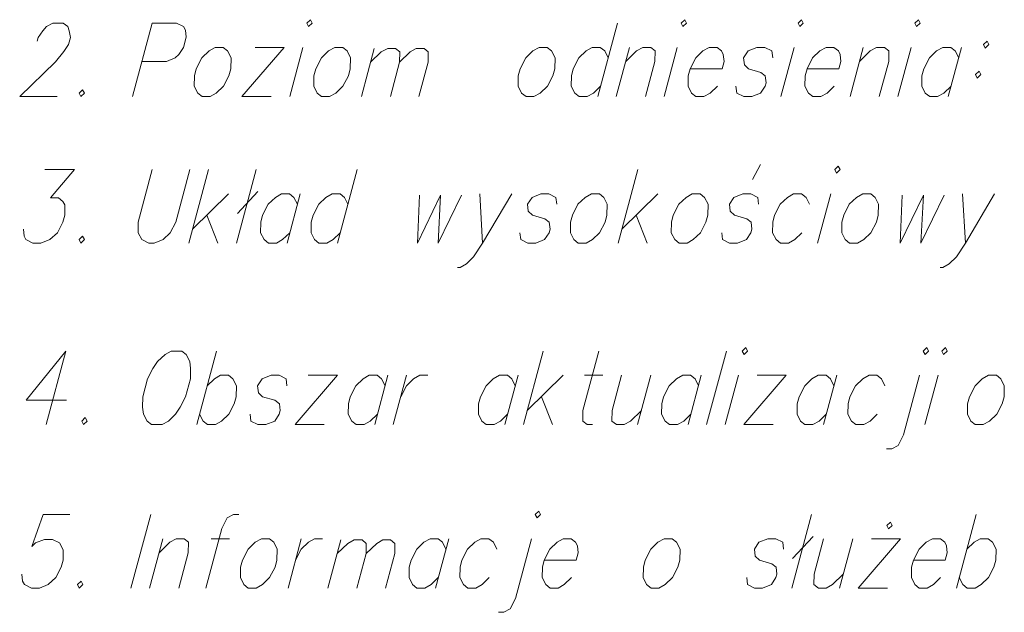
# Model space of a CAD drawing. Header units: millimetres. Extents: x 460 to 2266, y 622 to 2169.
# Tile 28 of 95: x 2015.03 to 2024.25, y 1829.32 to 1834.88. Entities that reach past the tile are written whole.
import ezdxf

# ---------------------------------------------------------------- set-up
doc = ezdxf.new("R2010")
doc.units = ezdxf.units.MM
doc.layers.add('#RAMKA', color=7, linetype='Continuous', lineweight=18)

# ---------------------------------------------------------------- blocks, each defined once
blk = doc.blocks.new('*U258')
at = {"layer": '#RAMKA', "color": 7, "linetype": 'ByBlock', "lineweight": 18}
blk.add_line((5555311.5062, 5636176.6319), (5555311.3826, 5636176.1707), dxfattribs=at)
at = {"layer": '#RAMKA', "color": 7, "linetype": 'ByBlock', "lineweight": 18, "flags": 128}
blk.add_lwpolyline([(5555311.4713, 5636176.5017), (5555311.5721, 5636176.5993), (5555311.6305, 5636176.6319), (5555311.7051, 5636176.6319), (5555311.7462, 5636176.5993), (5555311.7449, 5636176.5017), (5555311.6562, 5636176.1707)], dxfattribs=at)
blk = doc.blocks.new('*U259')
at = {"layer": '#RAMKA', "color": 7, "linetype": 'ByBlock', "lineweight": 18}
blk.add_line((5555311.958, 5636176.6319), (5555312.1321, 5636176.6319), dxfattribs=at)
at = {"layer": '#RAMKA', "color": 7, "linetype": 'ByBlock', "lineweight": 18, "flags": 128}
blk.add_lwpolyline([(5555312.2181, 5636176.8597), (5555312.1683, 5636176.8597), (5555312.1099, 5636176.8272), (5555312.0588, 5636176.7295), (5555311.9091, 5636176.1707)], dxfattribs=at)
blk = doc.blocks.new('*U260')
at = {"layer": '#RAMKA', "color": 7, "linetype": 'ByBlock', "lineweight": 18}
blk.add_line((5555312.8036, 5636176.6319), (5555312.6801, 5636176.1707), dxfattribs=at)
at = {"layer": '#RAMKA', "color": 7, "linetype": 'ByBlock', "lineweight": 18, "flags": 128}
blk.add_lwpolyline([(5555312.7498, 5636176.4311), (5555312.8024, 5636176.5342), (5555312.8695, 5636176.5993), (5555312.928, 5636176.6319), (5555313.0026, 5636176.6319)], dxfattribs=at)
blk = doc.blocks.new('*U261')
at = {"layer": '#RAMKA', "color": 7, "linetype": 'ByBlock', "lineweight": 18}
blk.add_line((5555313.1739, 5636176.6212), (5555313.0532, 5636176.1707), dxfattribs=at)
at = {"layer": '#RAMKA', "color": 7, "linetype": 'ByBlock', "lineweight": 18, "flags": 128}
for points in [[(5555313.1398, 5636176.494), (5555313.2382, 5636176.5894), (5555313.2994, 5636176.6212), (5555313.3723, 5636176.6212), (5555313.4124, 5636176.5894), (5555313.4111, 5636176.494), (5555313.3245, 5636176.1707)], [(5555313.4111, 5636176.494), (5555313.5096, 5636176.5894), (5555313.5667, 5636176.6212), (5555313.6396, 5636176.6212), (5555313.6797, 5636176.5894), (5555313.6784, 5636176.494), (5555313.5918, 5636176.1707)]]:
    blk.add_lwpolyline(points, dxfattribs=at)
blk = doc.blocks.new('*U262')
at = {"layer": '#RAMKA', "color": 7, "linetype": 'ByBlock', "lineweight": 18}
blk.add_line((5555314.1839, 5636176.6319), (5555314.0603, 5636176.1707), dxfattribs=at)
at = {"layer": '#RAMKA', "color": 7, "linetype": 'ByBlock', "lineweight": 18, "flags": 128}
blk.add_lwpolyline([(5555314.1577, 5636176.5342), (5555314.1254, 5636176.5993), (5555314.0844, 5636176.6319), (5555314.0098, 5636176.6319), (5555313.9513, 5636176.5993), (5555313.8841, 5636176.5342), (5555313.8316, 5636176.4311), (5555313.8142, 5636176.366), (5555313.8129, 5636176.2684), (5555313.8452, 5636176.2033), (5555313.8862, 5636176.1707), (5555313.9609, 5636176.1707), (5555314.0193, 5636176.2033), (5555314.0865, 5636176.2684)], dxfattribs=at)
blk = doc.blocks.new('*U263')
at = {"layer": '#RAMKA', "color": 7, "linetype": 'ByBlock', "lineweight": 18, "flags": 128}
for points in [[(5555314.9952, 5636176.8597), (5555315.0114, 5636176.8272), (5555315.045, 5636176.8597), (5555315.0288, 5636176.8923), (5555314.9952, 5636176.8597)], [(5555314.9591, 5636176.6319), (5555314.8093, 5636176.0731), (5555314.7583, 5636175.9754), (5555314.6998, 5636175.9429), (5555314.6501, 5636175.9429)]]:
    blk.add_lwpolyline(points, dxfattribs=at)
blk = doc.blocks.new('*U264')
at = {"layer": '#RAMKA', "color": 7, "linetype": 'ByBlock', "lineweight": 18}
for p, q in [((5555317.582, 5636176.8597), (5555317.3974, 5636176.1707)), ((5555317.5973, 5636176.6536), (5555317.4052, 5636176.4474))]:
    blk.add_line(p, q, dxfattribs=at)
blk = doc.blocks.new('*U265')
at = {"layer": '#RAMKA', "color": 7, "linetype": 'ByBlock', "lineweight": 18}
blk.add_line((5555317.9686, 5636176.6319), (5555317.8451, 5636176.1707), dxfattribs=at)
at = {"layer": '#RAMKA', "color": 7, "linetype": 'ByBlock', "lineweight": 18, "flags": 128}
blk.add_lwpolyline([(5555317.695, 5636176.6319), (5555317.6064, 5636176.3009), (5555317.6051, 5636176.2033), (5555317.6461, 5636176.1707), (5555317.7207, 5636176.1707), (5555317.7792, 5636176.2033), (5555317.88, 5636176.3009)], dxfattribs=at)
blk = doc.blocks.new('*U266')
at = {"layer": '#RAMKA', "color": 7, "linetype": 'ByBlock', "lineweight": 18}
for p, q in [((5555318.4163, 5636176.6319), (5555318.0192, 5636176.1707)), ((5555318.1427, 5636176.6319), (5555318.4163, 5636176.6319)), ((5555318.0192, 5636176.1707), (5555318.2928, 5636176.1707))]:
    blk.add_line(p, q, dxfattribs=at)
at = {"layer": '#RAMKA', "color": 7, "linetype": 'ByBlock', "lineweight": 18, "flags": 128}
blk.add_lwpolyline([(5555318.2881, 5636176.7566), (5555318.3043, 5636176.7241), (5555318.3379, 5636176.7566), (5555318.3217, 5636176.7892), (5555318.2881, 5636176.7566)], dxfattribs=at)
blk = doc.blocks.new('*U267')
at = {"layer": '#RAMKA', "color": 7, "linetype": 'ByBlock', "lineweight": 18}
blk.add_line((5555319.1241, 5636176.8597), (5555318.9395, 5636176.1707), dxfattribs=at)
at = {"layer": '#RAMKA', "color": 7, "linetype": 'ByBlock', "lineweight": 18, "flags": 128}
blk.add_lwpolyline([(5555319.0369, 5636176.5342), (5555319.1041, 5636176.5993), (5555319.1625, 5636176.6319), (5555319.2371, 5636176.6319), (5555319.2782, 5636176.5993), (5555319.3105, 5636176.5342), (5555319.3077, 5636176.4311), (5555319.2903, 5636176.366), (5555319.2392, 5636176.2684), (5555319.172, 5636176.2033), (5555319.1136, 5636176.1707), (5555319.039, 5636176.1707), (5555318.9979, 5636176.2033), (5555318.9656, 5636176.2684)], dxfattribs=at)
blk = doc.blocks.new('*U346')
at = {"layer": '#RAMKA', "color": 7, "linetype": 'ByBlock', "lineweight": 18}
blk.add_line((5555311.4079, 5636181.4659), (5555311.2233, 5636180.7769), dxfattribs=at)
at = {"layer": '#RAMKA', "color": 7, "linetype": 'ByBlock', "lineweight": 18, "flags": 128}
blk.add_lwpolyline([(5555311.4079, 5636181.4659), (5555311.6359, 5636181.4659), (5555311.7018, 5636181.4334), (5555311.718, 5636181.4008), (5555311.7254, 5636181.3357), (5555311.6992, 5636181.2381), (5555311.6569, 5636181.173), (5555311.6233, 5636181.1404), (5555311.54, 5636181.1079), (5555311.3119, 5636181.1079)], dxfattribs=at)
blk = doc.blocks.new('*U347')
at = {"layer": '#RAMKA', "color": 7, "linetype": 'ByBlock', "lineweight": 18}
for p, q in [((5555312.6444, 5636181.2381), (5555312.2472, 5636180.7769)), ((5555312.3708, 5636181.2381), (5555312.6444, 5636181.2381)), ((5555312.2472, 5636180.7769), (5555312.5208, 5636180.7769))]:
    blk.add_line(p, q, dxfattribs=at)
blk = doc.blocks.new('*U348')
at = {"layer": '#RAMKA', "color": 7, "linetype": 'ByBlock', "lineweight": 18}
blk.add_line((5555312.8185, 5636181.2381), (5555312.6949, 5636180.7769), dxfattribs=at)
at = {"layer": '#RAMKA', "color": 7, "linetype": 'ByBlock', "lineweight": 18, "flags": 128}
blk.add_lwpolyline([(5555312.8547, 5636181.4659), (5555312.8708, 5636181.4334), (5555312.9044, 5636181.4659), (5555312.8883, 5636181.4985), (5555312.8547, 5636181.4659)], dxfattribs=at)
blk = doc.blocks.new('*U349')
at = {"layer": '#RAMKA', "color": 7, "linetype": 'ByBlock', "lineweight": 18}
blk.add_line((5555313.4872, 5636181.2274), (5555313.3665, 5636180.7769), dxfattribs=at)
at = {"layer": '#RAMKA', "color": 7, "linetype": 'ByBlock', "lineweight": 18, "flags": 128}
for points in [[(5555313.4531, 5636181.1002), (5555313.5515, 5636181.1956), (5555313.6127, 5636181.2274), (5555313.6856, 5636181.2274), (5555313.7257, 5636181.1956), (5555313.7245, 5636181.1002), (5555313.6378, 5636180.7769)], [(5555313.7245, 5636181.1002), (5555313.8229, 5636181.1956), (5555313.88, 5636181.2274), (5555313.9529, 5636181.2274), (5555313.993, 5636181.1956), (5555313.9918, 5636181.1002), (5555313.9051, 5636180.7769)]]:
    blk.add_lwpolyline(points, dxfattribs=at)
blk = doc.blocks.new('*U350')
at = {"layer": '#RAMKA', "color": 7, "linetype": 'ByBlock', "lineweight": 18}
blk.add_line((5555315.7644, 5636181.4659), (5555315.5798, 5636180.7769), dxfattribs=at)
at = {"layer": '#RAMKA', "color": 7, "linetype": 'ByBlock', "lineweight": 18, "flags": 128}
blk.add_lwpolyline([(5555315.6772, 5636181.1404), (5555315.6449, 5636181.2055), (5555315.6039, 5636181.2381), (5555315.5293, 5636181.2381), (5555315.4708, 5636181.2055), (5555315.4036, 5636181.1404), (5555315.3511, 5636181.0373), (5555315.3337, 5636180.9722), (5555315.3324, 5636180.8746), (5555315.3647, 5636180.8095), (5555315.4057, 5636180.7769), (5555315.4803, 5636180.7769), (5555315.5388, 5636180.8095), (5555315.606, 5636180.8746)], dxfattribs=at)
blk = doc.blocks.new('*U351')
at = {"layer": '#RAMKA', "color": 7, "linetype": 'ByBlock', "lineweight": 18}
blk.add_line((5555315.8775, 5636181.2381), (5555315.7539, 5636180.7769), dxfattribs=at)
at = {"layer": '#RAMKA', "color": 7, "linetype": 'ByBlock', "lineweight": 18, "flags": 128}
blk.add_lwpolyline([(5555315.8426, 5636181.1079), (5555315.9434, 5636181.2055), (5555316.0018, 5636181.2381), (5555316.0765, 5636181.2381), (5555316.1175, 5636181.2055), (5555316.1162, 5636181.1079), (5555316.0275, 5636180.7769)], dxfattribs=at)
blk = doc.blocks.new('*U352')
at = {"layer": '#RAMKA', "color": 7, "linetype": 'ByBlock', "lineweight": 18}
blk.add_line((5555316.3252, 5636181.2381), (5555316.2016, 5636180.7769), dxfattribs=at)
at = {"layer": '#RAMKA', "color": 7, "linetype": 'ByBlock', "lineweight": 18, "flags": 128}
blk.add_lwpolyline([(5555316.3614, 5636181.4659), (5555316.3775, 5636181.4334), (5555316.4111, 5636181.4659), (5555316.395, 5636181.4985), (5555316.3614, 5636181.4659)], dxfattribs=at)
blk = doc.blocks.new('*U353')
at = {"layer": '#RAMKA', "color": 7, "linetype": 'ByBlock', "lineweight": 18}
blk.add_line((5555317.4196, 5636181.2381), (5555317.296, 5636180.7769), dxfattribs=at)
at = {"layer": '#RAMKA', "color": 7, "linetype": 'ByBlock', "lineweight": 18, "flags": 128}
blk.add_lwpolyline([(5555317.4558, 5636181.4659), (5555317.4719, 5636181.4334), (5555317.5055, 5636181.4659), (5555317.4894, 5636181.4985), (5555317.4558, 5636181.4659)], dxfattribs=at)
blk = doc.blocks.new('*U354')
at = {"layer": '#RAMKA', "color": 7, "linetype": 'ByBlock', "lineweight": 18}
blk.add_line((5555318.0663, 5636181.2381), (5555317.9427, 5636180.7769), dxfattribs=at)
at = {"layer": '#RAMKA', "color": 7, "linetype": 'ByBlock', "lineweight": 18, "flags": 128}
blk.add_lwpolyline([(5555318.0314, 5636181.1079), (5555318.1322, 5636181.2055), (5555318.1906, 5636181.2381), (5555318.2652, 5636181.2381), (5555318.3063, 5636181.2055), (5555318.305, 5636181.1079), (5555318.2163, 5636180.7769)], dxfattribs=at)
blk = doc.blocks.new('*U355')
at = {"layer": '#RAMKA', "color": 7, "linetype": 'ByBlock', "lineweight": 18}
blk.add_line((5555318.514, 5636181.2381), (5555318.3904, 5636180.7769), dxfattribs=at)
at = {"layer": '#RAMKA', "color": 7, "linetype": 'ByBlock', "lineweight": 18, "flags": 128}
blk.add_lwpolyline([(5555318.5501, 5636181.4659), (5555318.5663, 5636181.4334), (5555318.5999, 5636181.4659), (5555318.5837, 5636181.4985), (5555318.5501, 5636181.4659)], dxfattribs=at)
blk = doc.blocks.new('*U356')
at = {"layer": '#RAMKA', "color": 7, "linetype": 'ByBlock', "lineweight": 18}
blk.add_line((5555318.9865, 5636181.2381), (5555318.863, 5636180.7769), dxfattribs=at)
at = {"layer": '#RAMKA', "color": 7, "linetype": 'ByBlock', "lineweight": 18, "flags": 128}
blk.add_lwpolyline([(5555318.9604, 5636181.1404), (5555318.9281, 5636181.2055), (5555318.8871, 5636181.2381), (5555318.8124, 5636181.2381), (5555318.754, 5636181.2055), (5555318.6868, 5636181.1404), (5555318.6343, 5636181.0373), (5555318.6168, 5636180.9722), (5555318.6155, 5636180.8746), (5555318.6478, 5636180.8095), (5555318.6889, 5636180.7769), (5555318.7635, 5636180.7769), (5555318.822, 5636180.8095), (5555318.8891, 5636180.8746)], dxfattribs=at)
blk = doc.blocks.new('*U357')
at = {"layer": '#RAMKA', "color": 7, "linetype": 'ByBlock', "lineweight": 18, "flags": 128}
for points in [[(5555319.2264, 5636181.2977), (5555319.1928, 5636181.2652), (5555319.2089, 5636181.2326), (5555319.2425, 5636181.2652), (5555319.2264, 5636181.2977)], [(5555319.1508, 5636181.0156), (5555319.1172, 5636180.9831), (5555319.1333, 5636180.9505), (5555319.1669, 5636180.9831), (5555319.1508, 5636181.0156)]]:
    blk.add_lwpolyline(points, dxfattribs=at)
blk = doc.blocks.new('*U365')
at = {"layer": '#RAMKA', "color": 7, "linetype": 'ByBlock', "lineweight": 18}
for p, q in [((5555311.9344, 5636180.0931), (5555311.7498, 5636179.4041)), ((5555312.1221, 5636179.8652), (5555311.7847, 5636179.5343)), ((5555311.919, 5636179.6645), (5555312.0234, 5636179.4041))]:
    blk.add_line(p, q, dxfattribs=at)
blk = doc.blocks.new('*U366')
at = {"layer": '#RAMKA', "color": 7, "linetype": 'ByBlock', "lineweight": 18}
for p, q in [((5555312.3821, 5636180.0931), (5555312.1975, 5636179.4041)), ((5555312.3974, 5636179.8869), (5555312.2053, 5636179.6808))]:
    blk.add_line(p, q, dxfattribs=at)
blk = doc.blocks.new('*U367')
at = {"layer": '#RAMKA', "color": 7, "linetype": 'ByBlock', "lineweight": 18}
blk.add_line((5555312.7936, 5636179.8652), (5555312.6701, 5636179.4041), dxfattribs=at)
at = {"layer": '#RAMKA', "color": 7, "linetype": 'ByBlock', "lineweight": 18, "flags": 128}
blk.add_lwpolyline([(5555312.7675, 5636179.7676), (5555312.7351, 5636179.8327), (5555312.6941, 5636179.8652), (5555312.6195, 5636179.8652), (5555312.561, 5636179.8327), (5555312.4939, 5636179.7676), (5555312.4414, 5636179.6645), (5555312.4239, 5636179.5994), (5555312.4226, 5636179.5017), (5555312.4549, 5636179.4366), (5555312.4959, 5636179.4041), (5555312.5706, 5636179.4041), (5555312.629, 5636179.4366), (5555312.6962, 5636179.5017)], dxfattribs=at)
blk = doc.blocks.new('*U368')
at = {"layer": '#RAMKA', "color": 7, "linetype": 'ByBlock', "lineweight": 18}
blk.add_line((5555313.3272, 5636180.0931), (5555313.1426, 5636179.4041), dxfattribs=at)
at = {"layer": '#RAMKA', "color": 7, "linetype": 'ByBlock', "lineweight": 18, "flags": 128}
blk.add_lwpolyline([(5555313.24, 5636179.7676), (5555313.2077, 5636179.8327), (5555313.1667, 5636179.8652), (5555313.0921, 5636179.8652), (5555313.0336, 5636179.8327), (5555312.9664, 5636179.7676), (5555312.9139, 5636179.6645), (5555312.8965, 5636179.5994), (5555312.8952, 5636179.5017), (5555312.9275, 5636179.4366), (5555312.9685, 5636179.4041), (5555313.0431, 5636179.4041), (5555313.1016, 5636179.4366), (5555313.1688, 5636179.5017)], dxfattribs=at)
blk = doc.blocks.new('*U369')
at = {"layer": '#RAMKA', "color": 7, "linetype": 'ByBlock', "lineweight": 18}
blk.add_line((5555314.4758, 5636179.8652), (5555314.5015, 5636179.4041), dxfattribs=at)
at = {"layer": '#RAMKA', "color": 7, "linetype": 'ByBlock', "lineweight": 18, "flags": 128}
blk.add_lwpolyline([(5555314.7743, 5636179.8652), (5555314.5015, 5636179.4041), (5555314.4169, 5636179.2739), (5555314.3497, 5636179.2088), (5555314.2912, 5636179.1762), (5555314.2663, 5636179.1762)], dxfattribs=at)
blk = doc.blocks.new('*U370')
at = {"layer": '#RAMKA', "color": 7, "linetype": 'ByBlock', "lineweight": 18}
for p, q in [((5555315.9546, 5636180.0931), (5555315.77, 5636179.4041)), ((5555316.1423, 5636179.8652), (5555315.8049, 5636179.5343)), ((5555315.9392, 5636179.6645), (5555316.0436, 5636179.4041))]:
    blk.add_line(p, q, dxfattribs=at)
blk = doc.blocks.new('*U371')
at = {"layer": '#RAMKA', "color": 7, "linetype": 'ByBlock', "lineweight": 18}
blk.add_line((5555317.0284, 5636180.0008), (5555317.1035, 5636180.1419), dxfattribs=at)
at = {"layer": '#RAMKA', "color": 7, "linetype": 'ByBlock', "lineweight": 18, "flags": 128}
blk.add_lwpolyline([(5555317.0861, 5636179.7676), (5555317.0787, 5636179.8327), (5555317.0128, 5636179.8652), (5555316.9382, 5636179.8652), (5555316.8549, 5636179.8327), (5555316.8125, 5636179.7676), (5555316.82, 5636179.7025), (5555316.8595, 5636179.6645), (5555316.9752, 5636179.6319), (5555317.0162, 5636179.5994), (5555317.0236, 5636179.5343), (5555317.0149, 5636179.5017), (5555316.9726, 5636179.4366), (5555316.8892, 5636179.4041), (5555316.8146, 5636179.4041), (5555316.7487, 5636179.4366), (5555316.7413, 5636179.5017)], dxfattribs=at)
blk = doc.blocks.new('*U372')
at = {"layer": '#RAMKA', "color": 7, "linetype": 'ByBlock', "lineweight": 18}
blk.add_line((5555317.7631, 5636179.8652), (5555317.6395, 5636179.4041), dxfattribs=at)
at = {"layer": '#RAMKA', "color": 7, "linetype": 'ByBlock', "lineweight": 18, "flags": 128}
blk.add_lwpolyline([(5555317.7993, 5636180.0931), (5555317.8154, 5636180.0605), (5555317.849, 5636180.0931), (5555317.8329, 5636180.1256), (5555317.7993, 5636180.0931)], dxfattribs=at)
blk = doc.blocks.new('*U373')
at = {"layer": '#RAMKA', "color": 7, "linetype": 'ByBlock', "lineweight": 18}
blk.add_line((5555318.9976, 5636179.8652), (5555319.0233, 5636179.4041), dxfattribs=at)
at = {"layer": '#RAMKA', "color": 7, "linetype": 'ByBlock', "lineweight": 18, "flags": 128}
blk.add_lwpolyline([(5555319.2961, 5636179.8652), (5555319.0233, 5636179.4041), (5555318.9386, 5636179.2739), (5555318.8715, 5636179.2088), (5555318.813, 5636179.1762), (5555318.7881, 5636179.1762)], dxfattribs=at)
blk = doc.blocks.new('*U383')
at = {"layer": '#RAMKA', "color": 7, "linetype": 'ByBlock', "lineweight": 18}
blk.add_line((5555310.5997, 5636178.3923), (5555310.415, 5636177.7033), dxfattribs=at)
at = {"layer": '#RAMKA', "color": 7, "linetype": 'ByBlock', "lineweight": 18, "flags": 128}
blk.add_lwpolyline([(5555310.5997, 5636178.3923), (5555310.2274, 5636177.9311), (5555310.6046, 5636177.9311)], dxfattribs=at)
blk = doc.blocks.new('*U384')
at = {"layer": '#RAMKA', "color": 7, "linetype": 'ByBlock', "lineweight": 18}
blk.add_line((5555312.0092, 5636178.3923), (5555311.8245, 5636177.7033), dxfattribs=at)
at = {"layer": '#RAMKA', "color": 7, "linetype": 'ByBlock', "lineweight": 18, "flags": 128}
blk.add_lwpolyline([(5555311.9219, 5636178.0668), (5555311.9891, 5636178.1319), (5555312.0476, 5636178.1645), (5555312.1222, 5636178.1645), (5555312.1632, 5636178.1319), (5555312.1955, 5636178.0668), (5555312.1928, 5636177.9637), (5555312.1753, 5636177.8986), (5555312.1243, 5636177.8009), (5555312.0571, 5636177.7358), (5555311.9986, 5636177.7033), (5555311.924, 5636177.7033), (5555311.883, 5636177.7358), (5555311.8507, 5636177.8009)], dxfattribs=at)
blk = doc.blocks.new('*U385')
at = {"layer": '#RAMKA', "color": 7, "linetype": 'ByBlock', "lineweight": 18}
for p, q in [((5555313.142, 5636178.1645), (5555312.7448, 5636177.7033)), ((5555312.8684, 5636178.1645), (5555313.142, 5636178.1645)), ((5555312.7448, 5636177.7033), (5555313.0184, 5636177.7033))]:
    blk.add_line(p, q, dxfattribs=at)
blk = doc.blocks.new('*U386')
at = {"layer": '#RAMKA', "color": 7, "linetype": 'ByBlock', "lineweight": 18}
blk.add_line((5555313.6146, 5636178.1645), (5555313.491, 5636177.7033), dxfattribs=at)
at = {"layer": '#RAMKA', "color": 7, "linetype": 'ByBlock', "lineweight": 18, "flags": 128}
blk.add_lwpolyline([(5555313.5884, 5636178.0668), (5555313.5561, 5636178.1319), (5555313.5151, 5636178.1645), (5555313.4405, 5636178.1645), (5555313.382, 5636178.1319), (5555313.3148, 5636178.0668), (5555313.2623, 5636177.9637), (5555313.2449, 5636177.8986), (5555313.2436, 5636177.8009), (5555313.2759, 5636177.7358), (5555313.3169, 5636177.7033), (5555313.3915, 5636177.7033), (5555313.45, 5636177.7358), (5555313.5172, 5636177.8009)], dxfattribs=at)
blk = doc.blocks.new('*U387')
at = {"layer": '#RAMKA', "color": 7, "linetype": 'ByBlock', "lineweight": 18}
blk.add_line((5555313.7887, 5636178.1645), (5555313.6651, 5636177.7033), dxfattribs=at)
at = {"layer": '#RAMKA', "color": 7, "linetype": 'ByBlock', "lineweight": 18, "flags": 128}
blk.add_lwpolyline([(5555313.7349, 5636177.9637), (5555313.7874, 5636178.0668), (5555313.8546, 5636178.1319), (5555313.913, 5636178.1645), (5555313.9877, 5636178.1645)], dxfattribs=at)
blk = doc.blocks.new('*U388')
at = {"layer": '#RAMKA', "color": 7, "linetype": 'ByBlock', "lineweight": 18}
blk.add_line((5555314.8333, 5636178.1645), (5555314.7097, 5636177.7033), dxfattribs=at)
at = {"layer": '#RAMKA', "color": 7, "linetype": 'ByBlock', "lineweight": 18, "flags": 128}
blk.add_lwpolyline([(5555314.8072, 5636178.0668), (5555314.7748, 5636178.1319), (5555314.7338, 5636178.1645), (5555314.6592, 5636178.1645), (5555314.6007, 5636178.1319), (5555314.5336, 5636178.0668), (5555314.4811, 5636177.9637), (5555314.4636, 5636177.8986), (5555314.4623, 5636177.8009), (5555314.4946, 5636177.7358), (5555314.5356, 5636177.7033), (5555314.6103, 5636177.7033), (5555314.6687, 5636177.7358), (5555314.7359, 5636177.8009)], dxfattribs=at)
blk = doc.blocks.new('*U389')
at = {"layer": '#RAMKA', "color": 7, "linetype": 'ByBlock', "lineweight": 18}
for p, q in [((5555315.0685, 5636178.3923), (5555314.8839, 5636177.7033)), ((5555315.2561, 5636178.1645), (5555314.9187, 5636177.8335)), ((5555315.0531, 5636177.9637), (5555315.1575, 5636177.7033))]:
    blk.add_line(p, q, dxfattribs=at)
blk = doc.blocks.new('*U390')
at = {"layer": '#RAMKA', "color": 7, "linetype": 'ByBlock', "lineweight": 18}
blk.add_line((5555315.4551, 5636178.1645), (5555315.6292, 5636178.1645), dxfattribs=at)
at = {"layer": '#RAMKA', "color": 7, "linetype": 'ByBlock', "lineweight": 18, "flags": 128}
blk.add_lwpolyline([(5555315.5908, 5636178.3923), (5555315.4411, 5636177.8335), (5555315.4398, 5636177.7358), (5555315.4808, 5636177.7033), (5555315.5305, 5636177.7033)], dxfattribs=at)
blk = doc.blocks.new('*U391')
at = {"layer": '#RAMKA', "color": 7, "linetype": 'ByBlock', "lineweight": 18}
blk.add_line((5555316.0769, 5636178.1645), (5555315.9534, 5636177.7033), dxfattribs=at)
at = {"layer": '#RAMKA', "color": 7, "linetype": 'ByBlock', "lineweight": 18, "flags": 128}
blk.add_lwpolyline([(5555315.8033, 5636178.1645), (5555315.7147, 5636177.8335), (5555315.7134, 5636177.7358), (5555315.7544, 5636177.7033), (5555315.829, 5636177.7033), (5555315.8875, 5636177.7358), (5555315.9883, 5636177.8335)], dxfattribs=at)
blk = doc.blocks.new('*U392')
at = {"layer": '#RAMKA', "color": 7, "linetype": 'ByBlock', "lineweight": 18}
blk.add_line((5555316.5495, 5636178.1645), (5555316.426, 5636177.7033), dxfattribs=at)
at = {"layer": '#RAMKA', "color": 7, "linetype": 'ByBlock', "lineweight": 18, "flags": 128}
blk.add_lwpolyline([(5555316.5234, 5636178.0668), (5555316.4911, 5636178.1319), (5555316.45, 5636178.1645), (5555316.3754, 5636178.1645), (5555316.3169, 5636178.1319), (5555316.2498, 5636178.0668), (5555316.1973, 5636177.9637), (5555316.1798, 5636177.8986), (5555316.1785, 5636177.8009), (5555316.2108, 5636177.7358), (5555316.2518, 5636177.7033), (5555316.3265, 5636177.7033), (5555316.3849, 5636177.7358), (5555316.4521, 5636177.8009)], dxfattribs=at)
blk = doc.blocks.new('*U393')
at = {"layer": '#RAMKA', "color": 7, "linetype": 'ByBlock', "lineweight": 18}
blk.add_line((5555316.8977, 5636178.1645), (5555316.7742, 5636177.7033), dxfattribs=at)
at = {"layer": '#RAMKA', "color": 7, "linetype": 'ByBlock', "lineweight": 18, "flags": 128}
blk.add_lwpolyline([(5555316.9339, 5636178.3923), (5555316.9501, 5636178.3597), (5555316.9837, 5636178.3923), (5555316.9675, 5636178.4248), (5555316.9339, 5636178.3923)], dxfattribs=at)
blk = doc.blocks.new('*U394')
at = {"layer": '#RAMKA', "color": 7, "linetype": 'ByBlock', "lineweight": 18}
for p, q in [((5555317.3454, 5636178.1645), (5555316.9483, 5636177.7033)), ((5555317.0718, 5636178.1645), (5555317.3454, 5636178.1645)), ((5555316.9483, 5636177.7033), (5555317.2219, 5636177.7033))]:
    blk.add_line(p, q, dxfattribs=at)
blk = doc.blocks.new('*U395')
at = {"layer": '#RAMKA', "color": 7, "linetype": 'ByBlock', "lineweight": 18}
blk.add_line((5555317.818, 5636178.1645), (5555317.6944, 5636177.7033), dxfattribs=at)
at = {"layer": '#RAMKA', "color": 7, "linetype": 'ByBlock', "lineweight": 18, "flags": 128}
blk.add_lwpolyline([(5555317.7919, 5636178.0668), (5555317.7595, 5636178.1319), (5555317.7185, 5636178.1645), (5555317.6439, 5636178.1645), (5555317.5854, 5636178.1319), (5555317.5183, 5636178.0668), (5555317.4658, 5636177.9637), (5555317.4483, 5636177.8986), (5555317.447, 5636177.8009), (5555317.4793, 5636177.7358), (5555317.5203, 5636177.7033), (5555317.595, 5636177.7033), (5555317.6534, 5636177.7358), (5555317.7206, 5636177.8009)], dxfattribs=at)
blk = doc.blocks.new('*U396')
at = {"layer": '#RAMKA', "color": 7, "linetype": 'ByBlock', "lineweight": 18, "flags": 128}
for points in [[(5555318.6294, 5636178.3923), (5555318.6455, 5636178.3597), (5555318.6791, 5636178.3923), (5555318.6629, 5636178.4248), (5555318.6294, 5636178.3923)], [(5555318.5932, 5636178.1645), (5555318.4434, 5636177.6057), (5555318.3924, 5636177.508), (5555318.3339, 5636177.4755), (5555318.2842, 5636177.4755)]]:
    blk.add_lwpolyline(points, dxfattribs=at)
blk = doc.blocks.new('*U397')
at = {"layer": '#RAMKA', "color": 7, "linetype": 'ByBlock', "lineweight": 18}
blk.add_line((5555318.7673, 5636178.1645), (5555318.6437, 5636177.7033), dxfattribs=at)
at = {"layer": '#RAMKA', "color": 7, "linetype": 'ByBlock', "lineweight": 18, "flags": 128}
blk.add_lwpolyline([(5555318.8035, 5636178.3923), (5555318.8196, 5636178.3597), (5555318.8532, 5636178.3923), (5555318.8371, 5636178.4248), (5555318.8035, 5636178.3923)], dxfattribs=at)

msp = doc.modelspace()

# ---------------------------------------------------------------- linework, layer by layer
at = {"layer": '#RAMKA', "color": 7, "linetype": 'Continuous', "lineweight": 18}
for p, q in [((2021.6496, 1831.7695), (2021.4649, 1831.0805)), ((2016.258, 1830.2369), (2016.0734, 1829.5479))]:
    msp.add_line(p, q, dxfattribs=at)
at = {"layer": '#RAMKA', "color": 7, "linetype": 'Continuous', "lineweight": 18, "flags": 128}
for points in [[(2015.1955, 1834.6749), (2015.2042, 1834.7075), (2015.2465, 1834.7726), (2015.2816, 1834.8106), (2015.34, 1834.8432), (2015.4395, 1834.8432), (2015.4805, 1834.8106), (2015.4952, 1834.7726), (2015.5068, 1834.7075), (2015.4894, 1834.6424), (2015.4429, 1834.5773), (2015.367, 1834.4796), (2015.031, 1834.1542), (2015.3834, 1834.1542)], [(2016.8626, 1834.6153), (2016.8041, 1834.5828), (2016.7369, 1834.5177), (2016.6844, 1834.4145), (2016.667, 1834.3494), (2016.6657, 1834.2518), (2016.698, 1834.1867), (2016.739, 1834.1542), (2016.8136, 1834.1542), (2016.8721, 1834.1867), (2016.9393, 1834.2518), (2016.9903, 1834.3494), (2017.0078, 1834.4145), (2017.0105, 1834.5177), (2016.9782, 1834.5828), (2016.9372, 1834.6153), (2016.8626, 1834.6153)], [(2017.9818, 1834.6153), (2017.9234, 1834.5828), (2017.8562, 1834.5177), (2017.8037, 1834.4145), (2017.7862, 1834.3494), (2017.785, 1834.2518), (2017.8173, 1834.1867), (2017.8583, 1834.1542), (2017.9329, 1834.1542), (2017.9914, 1834.1867), (2018.0586, 1834.2518), (2018.1096, 1834.3494), (2018.127, 1834.4145), (2018.1298, 1834.5177), (2018.0975, 1834.5828), (2018.0565, 1834.6153), (2017.9818, 1834.6153)], [(2019.8967, 1834.6153), (2019.8382, 1834.5828), (2019.7711, 1834.5177), (2019.7185, 1834.4145), (2019.7011, 1834.3494), (2019.6998, 1834.2518), (2019.7321, 1834.1867), (2019.7731, 1834.1542), (2019.8478, 1834.1542), (2019.9062, 1834.1867), (2019.9734, 1834.2518), (2020.0244, 1834.3494), (2020.0419, 1834.4145), (2020.0446, 1834.5177), (2020.0123, 1834.5828), (2019.9713, 1834.6153), (2019.8967, 1834.6153)], [(2021.3104, 1834.4145), (2021.6089, 1834.4145), (2021.6278, 1834.4851), (2021.6203, 1834.5502), (2021.6042, 1834.5828), (2021.5632, 1834.6153), (2021.4885, 1834.6153), (2021.4301, 1834.5828), (2021.3629, 1834.5177), (2021.3104, 1834.4145), (2021.2929, 1834.3494), (2021.2917, 1834.2518), (2021.324, 1834.1867), (2021.365, 1834.1542), (2021.4396, 1834.1542), (2021.4981, 1834.1867), (2021.5653, 1834.2518)], [(2022.0842, 1834.5177), (2022.0768, 1834.5828), (2022.0109, 1834.6153), (2021.9363, 1834.6153), (2021.8529, 1834.5828), (2021.8106, 1834.5177), (2021.818, 1834.4526), (2021.8576, 1834.4145), (2021.9732, 1834.382), (2022.0142, 1834.3494), (2022.0217, 1834.2843), (2022.013, 1834.2518), (2021.9706, 1834.1867), (2021.8873, 1834.1542), (2021.8127, 1834.1542), (2021.7468, 1834.1867), (2021.7394, 1834.2518)], [(2022.4048, 1834.4145), (2022.7032, 1834.4145), (2022.7222, 1834.4851), (2022.7147, 1834.5502), (2022.6986, 1834.5828), (2022.6576, 1834.6153), (2022.5829, 1834.6153), (2022.5245, 1834.5828), (2022.4573, 1834.5177), (2022.4048, 1834.4145), (2022.3873, 1834.3494), (2022.386, 1834.2518), (2022.4183, 1834.1867), (2022.4594, 1834.1542), (2022.534, 1834.1542), (2022.5925, 1834.1867), (2022.6596, 1834.2518)], [(2015.6206, 1834.2193), (2015.587, 1834.1867), (2015.6032, 1834.1542), (2015.6368, 1834.1867), (2015.6206, 1834.2193)], [(2015.2654, 1833.4703), (2015.5432, 1833.4703), (2015.3185, 1833.2044), (2015.3931, 1833.2044), (2015.4342, 1833.1719), (2015.4545, 1833.1393), (2015.4532, 1833.0417), (2015.4358, 1832.9766), (2015.3847, 1832.8789), (2015.3134, 1832.8138), (2015.23, 1832.7813), (2015.1554, 1832.7813), (2015.0895, 1832.8138), (2015.0734, 1832.8464), (2015.0659, 1832.9115)], [(2016.2728, 1833.4703), (2016.1405, 1832.9766), (2016.1392, 1832.8789), (2016.1757, 1832.8138), (2016.2416, 1832.7813), (2016.2913, 1832.7813), (2016.3747, 1832.8138), (2016.4418, 1832.8789), (2016.4929, 1832.9766), (2016.6252, 1833.4703)], [(2018.7749, 1833.2318), (2018.7554, 1832.7813), (2018.9734, 1833.2318), (2018.9498, 1832.7813), (2019.1677, 1833.2318)], [(2020.0607, 1833.1448), (2020.0533, 1833.2099), (2019.9874, 1833.2424), (2019.9128, 1833.2424), (2019.8294, 1833.2099), (2019.7871, 1833.1448), (2019.7945, 1833.0797), (2019.8341, 1833.0417), (2019.9497, 1833.0091), (2019.9908, 1832.9766), (2019.9982, 1832.9115), (2019.9895, 1832.8789), (2019.9472, 1832.8138), (2019.8638, 1832.7813), (2019.7892, 1832.7813), (2019.7233, 1832.8138), (2019.7159, 1832.8789)], [(2020.3854, 1833.2424), (2020.3269, 1833.2099), (2020.2597, 1833.1448), (2020.2072, 1833.0417), (2020.1898, 1832.9766), (2020.1885, 1832.8789), (2020.2208, 1832.8138), (2020.2618, 1832.7813), (2020.3364, 1832.7813), (2020.3949, 1832.8138), (2020.4621, 1832.8789), (2020.5131, 1832.9766), (2020.5305, 1833.0417), (2020.5333, 1833.1448), (2020.501, 1833.2099), (2020.46, 1833.2424), (2020.3854, 1833.2424)], [(2021.3305, 1833.2424), (2021.272, 1833.2099), (2021.2049, 1833.1448), (2021.1523, 1833.0417), (2021.1349, 1832.9766), (2021.1336, 1832.8789), (2021.1659, 1832.8138), (2021.2069, 1832.7813), (2021.2816, 1832.7813), (2021.34, 1832.8138), (2021.4072, 1832.8789), (2021.4582, 1832.9766), (2021.4757, 1833.0417), (2021.4784, 1833.1448), (2021.4461, 1833.2099), (2021.4051, 1833.2424), (2021.3305, 1833.2424)], [(2022.4278, 1833.1448), (2022.3955, 1833.2099), (2022.3545, 1833.2424), (2022.2798, 1833.2424), (2022.2214, 1833.2099), (2022.1542, 1833.1448), (2022.1017, 1833.0417), (2022.0842, 1832.9766), (2022.0829, 1832.8789), (2022.1152, 1832.8138), (2022.1563, 1832.7813), (2022.2309, 1832.7813), (2022.2894, 1832.8138), (2022.3565, 1832.8789)], [(2022.9265, 1833.2424), (2022.868, 1833.2099), (2022.8008, 1833.1448), (2022.7483, 1833.0417), (2022.7309, 1832.9766), (2022.7296, 1832.8789), (2022.7619, 1832.8138), (2022.8029, 1832.7813), (2022.8775, 1832.7813), (2022.936, 1832.8138), (2023.0032, 1832.8789), (2023.0542, 1832.9766), (2023.0716, 1833.0417), (2023.0744, 1833.1448), (2023.0421, 1833.2099), (2023.0011, 1833.2424), (2022.9265, 1833.2424)], [(2023.2967, 1833.2318), (2023.2772, 1832.7813), (2023.4951, 1833.2318), (2023.4716, 1832.7813), (2023.6895, 1833.2318)], [(2015.6206, 1832.8464), (2015.587, 1832.8138), (2015.6032, 1832.7813), (2015.6368, 1832.8138), (2015.6206, 1832.8464)], [(2016.4512, 1831.7695), (2016.3927, 1831.737), (2016.3214, 1831.6719), (2016.2791, 1831.6068), (2016.228, 1831.5091), (2016.183, 1831.3409), (2016.1817, 1831.2433), (2016.1891, 1831.1782), (2016.2256, 1831.1131), (2016.2666, 1831.0805), (2016.3661, 1831.0805), (2016.4245, 1831.1131), (2016.4917, 1831.1782), (2016.5341, 1831.2433), (2016.5851, 1831.3409), (2016.6302, 1831.5091), (2016.6315, 1831.6068), (2016.624, 1831.6719), (2016.5917, 1831.737), (2016.5507, 1831.7695), (2016.4512, 1831.7695)], [(2017.533, 1831.444), (2017.5256, 1831.5091), (2017.4597, 1831.5417), (2017.3851, 1831.5417), (2017.3017, 1831.5091), (2017.2594, 1831.444), (2017.2668, 1831.3789), (2017.3064, 1831.3409), (2017.422, 1831.3084), (2017.4631, 1831.2758), (2017.4705, 1831.2107), (2017.4618, 1831.1782), (2017.4194, 1831.1131), (2017.3361, 1831.0805), (2017.2615, 1831.0805), (2017.1956, 1831.1131), (2017.1882, 1831.1782)], [(2023.1335, 1831.444), (2023.1012, 1831.5091), (2023.0602, 1831.5417), (2022.9855, 1831.5417), (2022.9271, 1831.5091), (2022.8599, 1831.444), (2022.8074, 1831.3409), (2022.7899, 1831.2758), (2022.7887, 1831.1782), (2022.821, 1831.1131), (2022.862, 1831.0805), (2022.9366, 1831.0805), (2022.9951, 1831.1131), (2023.0623, 1831.1782)], [(2024.1047, 1831.5417), (2024.0463, 1831.5091), (2023.9791, 1831.444), (2023.9266, 1831.3409), (2023.9091, 1831.2758), (2023.9079, 1831.1782), (2023.9402, 1831.1131), (2023.9812, 1831.0805), (2024.0558, 1831.0805), (2024.1143, 1831.1131), (2024.1815, 1831.1782), (2024.2325, 1831.2758), (2024.2499, 1831.3409), (2024.2527, 1831.444), (2024.2204, 1831.5091), (2024.1794, 1831.5417), (2024.1047, 1831.5417)], [(2015.6456, 1831.1456), (2015.612, 1831.1131), (2015.6282, 1831.0805), (2015.6618, 1831.1131), (2015.6456, 1831.1456)], [(2015.4993, 1830.2369), (2015.2506, 1830.2369), (2015.1458, 1829.9385), (2015.1794, 1829.9711), (2015.2627, 1830.0036), (2015.3373, 1830.0036), (2015.4032, 1829.9711), (2015.4397, 1829.906), (2015.4384, 1829.8083), (2015.421, 1829.7432), (2015.3699, 1829.6456), (2015.2986, 1829.5805), (2015.2152, 1829.5479), (2015.1406, 1829.5479), (2015.0747, 1829.5805), (2015.0586, 1829.613), (2015.0511, 1829.6781)], [(2017.2954, 1830.0091), (2017.237, 1829.9765), (2017.1698, 1829.9114), (2017.1173, 1829.8083), (2017.0998, 1829.7432), (2017.0986, 1829.6456), (2017.1309, 1829.5805), (2017.1719, 1829.5479), (2017.2465, 1829.5479), (2017.305, 1829.5805), (2017.3721, 1829.6456), (2017.4232, 1829.7432), (2017.4406, 1829.8083), (2017.4434, 1829.9114), (2017.4111, 1829.9765), (2017.3701, 1830.0091), (2017.2954, 1830.0091)], [(2019.4994, 1829.9114), (2019.4671, 1829.9765), (2019.4261, 1830.0091), (2019.3514, 1830.0091), (2019.293, 1829.9765), (2019.2258, 1829.9114), (2019.1733, 1829.8083), (2019.1558, 1829.7432), (2019.1545, 1829.6456), (2019.1869, 1829.5805), (2019.2279, 1829.5479), (2019.3025, 1829.5479), (2019.361, 1829.5805), (2019.4281, 1829.6456)], [(2019.9443, 1829.8083), (2020.2427, 1829.8083), (2020.2616, 1829.8789), (2020.2542, 1829.944), (2020.2381, 1829.9765), (2020.197, 1830.0091), (2020.1224, 1830.0091), (2020.064, 1829.9765), (2019.9968, 1829.9114), (2019.9443, 1829.8083), (2019.9268, 1829.7432), (2019.9255, 1829.6456), (2019.9578, 1829.5805), (2019.9989, 1829.5479), (2020.0735, 1829.5479), (2020.1319, 1829.5805), (2020.1991, 1829.6456)], [(2021.0676, 1830.0091), (2021.0091, 1829.9765), (2020.9419, 1829.9114), (2020.8894, 1829.8083), (2020.872, 1829.7432), (2020.8707, 1829.6456), (2020.903, 1829.5805), (2020.944, 1829.5479), (2021.0186, 1829.5479), (2021.0771, 1829.5805), (2021.1443, 1829.6456), (2021.1953, 1829.7432), (2021.2128, 1829.8083), (2021.2155, 1829.9114), (2021.1832, 1829.9765), (2021.1422, 1830.0091), (2021.0676, 1830.0091)], [(2022.1855, 1829.9114), (2022.1781, 1829.9765), (2022.1122, 1830.0091), (2022.0376, 1830.0091), (2021.9543, 1829.9765), (2021.912, 1829.9114), (2021.9194, 1829.8463), (2021.9589, 1829.8083), (2022.0746, 1829.7758), (2022.1156, 1829.7432), (2022.123, 1829.6781), (2022.1143, 1829.6456), (2022.072, 1829.5805), (2021.9887, 1829.5479), (2021.914, 1829.5479), (2021.8481, 1829.5805), (2021.8407, 1829.6456)], [(2023.4015, 1829.8083), (2023.7, 1829.8083), (2023.7189, 1829.8789), (2023.7115, 1829.944), (2023.6953, 1829.9765), (2023.6543, 1830.0091), (2023.5797, 1830.0091), (2023.5212, 1829.9765), (2023.454, 1829.9114), (2023.4015, 1829.8083), (2023.3841, 1829.7432), (2023.3828, 1829.6456), (2023.4151, 1829.5805), (2023.4561, 1829.5479), (2023.5308, 1829.5479), (2023.5892, 1829.5805), (2023.6564, 1829.6456)], [(2015.6058, 1829.613), (2015.5722, 1829.5805), (2015.5884, 1829.5479), (2015.622, 1829.5805), (2015.6058, 1829.613)]]:
    msp.add_lwpolyline(points, dxfattribs=at)

# ---------------------------------------------------------------- block references
at = {"layer": '#RAMKA', "color": 7, "linetype": 'Continuous', "lineweight": 18}
for name in ['*U346', '*U348', '*U350', '*U352', '*U353', '*U355', '*U357', '*U347', '*U349', '*U351', '*U354', '*U356', '*U365', '*U366', '*U368', '*U370', '*U371', '*U372', '*U367', '*U369', '*U373', '*U393', '*U396', '*U397', '*U383', '*U384', '*U389', '*U390', '*U385', '*U386', '*U387', '*U388', '*U391', '*U392', '*U394', '*U395', '*U259', '*U263', '*U264', '*U267', '*U266', '*U258', '*U260', '*U261', '*U262', '*U265']:
    msp.add_blockref(name, (-5553295.1351, -5634346.6228), dxfattribs=at)

doc.saveas('drawing.dxf')
